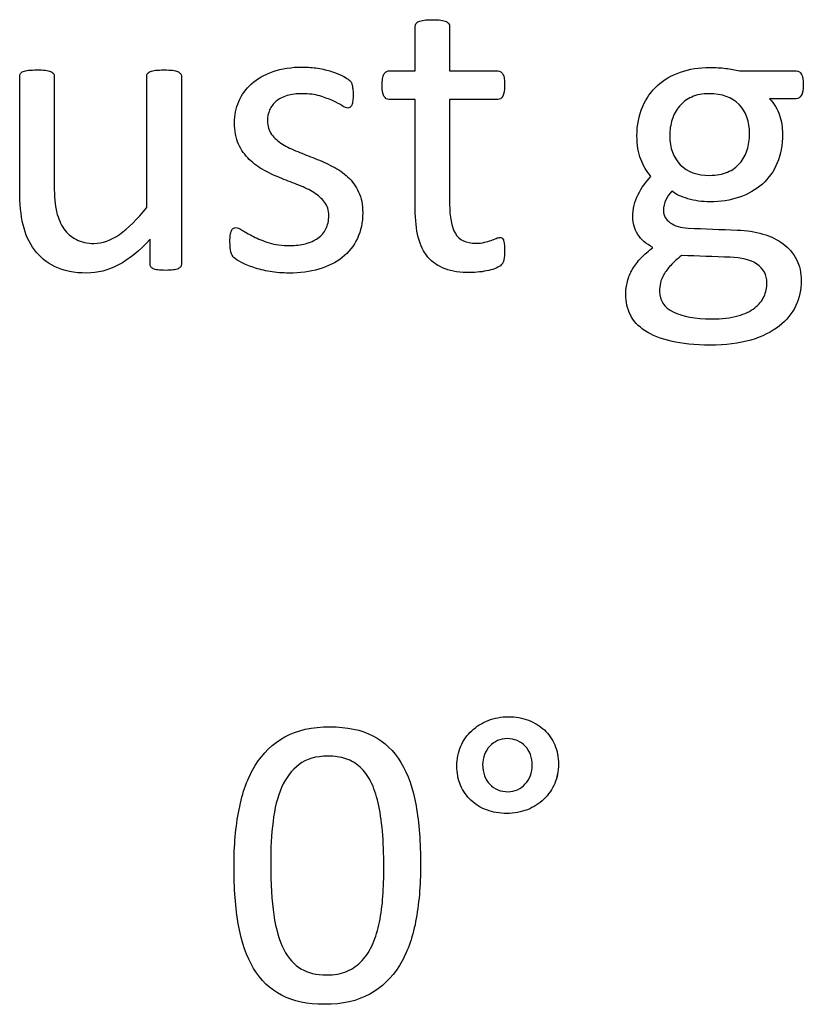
# Model space of a CAD drawing. Header units: inches. Extents: x 0 to 20790, y -12 to 14700.
# Tile 130 of 191: x 7203 to 7493, y 13050 to 13414. Entities that reach past the tile are written whole.
import ezdxf

# ---------------------------------------------------------------- set-up
doc = ezdxf.new("R2010")
doc.units = ezdxf.units.IN
doc.layers.add('254', color=7, linetype='Continuous', true_color=0xffffff)

msp = doc.modelspace()

# ---------------------------------------------------------------- linework, layer by layer
at = {"layer": '254', "linetype": 'Continuous', "lineweight": 25}
for points, knots in [([(7382.207, 13325.069), (7382.409, 13325.935), (7382.525, 13327.118), (7382.525, 13329.541), (7382.467, 13330.291), (7382.38, 13330.926), (7382.265, 13331.532), (7382.15, 13332.022), (7382.034, 13332.369), (7381.89, 13332.744), (7381.717, 13332.975), (7381.486, 13333.119), (7381.255, 13333.234), (7380.996, 13333.292), (7380.332, 13333.292), (7379.87, 13333.177), (7379.38, 13332.946), (7378.861, 13332.715), (7378.226, 13332.484), (7377.533, 13332.224), (7376.812, 13331.965), (7375.975, 13331.734), (7374.129, 13331.272), (7373.09, 13331.157), (7368.272, 13331.157), (7365.733, 13332.369), (7362.893, 13337.237), (7362.213, 13340.851), (7362.213, 13358.48), (7362.213, 13371.347), (7362.213, 13384.215), (7368.137, 13384.215), (7374.062, 13384.215), (7380.765, 13384.215), (7381.371, 13384.648), (7382.294, 13386.264), (7382.525, 13387.62), (7382.525, 13390.447), (7382.467, 13391.255), (7382.38, 13391.919), (7382.265, 13392.582), (7382.092, 13393.13), (7381.861, 13393.563), (7381.63, 13394.025), (7381.371, 13394.313), (7381.053, 13394.486), (7380.765, 13394.688), (7380.39, 13394.775), (7374.062, 13394.775), (7368.137, 13394.775), (7362.213, 13394.775), (7362.213, 13400.257), (7362.213, 13405.739), (7362.213, 13411.595), (7362.098, 13411.913), (7361.694, 13412.548), (7361.376, 13412.807), (7360.453, 13413.269), (7359.79, 13413.442), (7358.982, 13413.529), (7358.174, 13413.644), (7357.106, 13413.702), (7354.596, 13413.702), (7353.558, 13413.644), (7352.75, 13413.529), (7351.942, 13413.442), (7351.278, 13413.269), (7350.297, 13412.807), (7349.98, 13412.548), (7349.778, 13412.23), (7349.605, 13411.913), (7349.518, 13411.595), (7349.518, 13405.739), (7349.518, 13400.257), (7349.518, 13394.775), (7346.316, 13394.775), (7343.113, 13394.775), (7339.478, 13394.775), (7339.132, 13394.688), (7338.786, 13394.486), (7338.439, 13394.313), (7338.18, 13394.025), (7337.978, 13393.563), (7337.776, 13393.13), (7337.603, 13392.582), (7337.487, 13391.919), (7337.343, 13391.255), (7337.285, 13390.447), (7337.285, 13387.62), (7337.516, 13386.264), (7338.439, 13384.648), (7339.045, 13384.215), (7343.056, 13384.215), (7346.287, 13384.215), (7349.518, 13384.215), (7349.518, 13370.732), (7349.518, 13357.248), (7349.518, 13339.755), (7349.893, 13336.293), (7350.644, 13333.35), (7351.365, 13330.378), (7352.577, 13327.954), (7355.852, 13324.105), (7357.943, 13322.675), (7363.079, 13320.77), (7366.166, 13320.309), (7370.926, 13320.309), (7372.109, 13320.366), (7373.292, 13320.54), (7374.475, 13320.684), (7375.6, 13320.886), (7377.678, 13321.347), (7378.63, 13321.636), (7379.438, 13321.982), (7380.274, 13322.357), (7380.88, 13322.732), (7381.284, 13323.136), (7381.717, 13323.54), (7382.005, 13324.204), (7382.207, 13325.069)], [0, 0, 0, 0, 0.0169336, 0.0169336, 0.0273543, 0.0273543, 0.0273543, 0.0342551, 0.0342551, 0.0342551, 0.0386532, 0.0386532, 0.0386532, 0.0421312, 0.0421312, 0.0486524, 0.0486524, 0.0486524, 0.0578371, 0.0578371, 0.0578371, 0.0698121, 0.0698121, 0.0817871, 0.0817871, 0.1185882, 0.1185882, 0.1557168, 0.1557168, 0.2560764, 0.2560764, 0.2560764, 0.3153147, 0.3153147, 0.3231042, 0.3231042, 0.3308936, 0.3308936, 0.3350317, 0.3350317, 0.3350317, 0.3406368, 0.3406368, 0.3406368, 0.3446716, 0.3446716, 0.3446716, 0.3483066, 0.3483066, 0.4016209, 0.4016209, 0.4016209, 0.454298, 0.454298, 0.4579023, 0.4579023, 0.4615065, 0.4615065, 0.4651107, 0.4651107, 0.4651107, 0.4751388, 0.4751388, 0.484939, 0.484939, 0.484939, 0.4914006, 0.4914006, 0.4978622, 0.4978622, 0.4978622, 0.5012317, 0.5012317, 0.550479, 0.550479, 0.550479, 0.5810003, 0.5810003, 0.5851248, 0.5851248, 0.5851248, 0.5891096, 0.5891096, 0.5891096, 0.5945805, 0.5945805, 0.5945805, 0.6024171, 0.6024171, 0.6171684, 0.6171684, 0.6319196, 0.6319196, 0.69311, 0.69311, 0.69311, 0.82944, 0.82944, 0.8699889, 0.8699889, 0.8699889, 0.8978939, 0.8978939, 0.9255581, 0.9255581, 0.9532222, 0.9532222, 0.9623692, 0.9623692, 0.9623692, 0.9738223, 0.9738223, 0.9852753, 0.9852753, 0.9852753, 0.9926659, 0.9926659, 0.9926659, 1, 1, 1, 1]), ([(7349.518, 13394.775), (7349.518, 13400.257), (7349.518, 13405.739), (7349.518, 13411.595), (7349.605, 13411.913), (7349.778, 13412.23)], [0, 0, 0, 0, 0.9359606, 0.9359606, 1, 1, 1, 1]), ([(7349.778, 13412.23), (7349.98, 13412.548), (7350.297, 13412.807), (7351.278, 13413.269), (7351.942, 13413.442), (7352.75, 13413.529)], [0, 0, 0, 0, 0.5, 0.5, 1, 1, 1, 1]), ([(7352.75, 13413.529), (7353.558, 13413.644), (7354.596, 13413.702), (7357.106, 13413.702), (7358.174, 13413.644), (7358.982, 13413.529)], [0, 0, 0, 0, 0.4942529, 0.4942529, 1, 1, 1, 1]), ([(7358.982, 13413.529), (7359.79, 13413.442), (7360.453, 13413.269), (7361.376, 13412.807), (7361.694, 13412.548), (7362.098, 13411.913), (7362.213, 13411.595), (7362.213, 13405.739), (7362.213, 13400.257), (7362.213, 13394.775)], [0, 0, 0, 0, 0.0567686, 0.0567686, 0.1135371, 0.1135371, 0.1703057, 0.1703057, 1, 1, 1, 1]), ([(7262.931, 13322.504), (7263.108, 13322.761), (7263.194, 13323.107), (7263.194, 13346.612), (7263.194, 13369.684), (7263.194, 13393.188), (7263.079, 13393.534), (7262.848, 13393.794), (7262.617, 13394.083), (7262.271, 13394.342), (7261.348, 13394.804), (7260.713, 13394.948), (7259.068, 13395.118), (7258.03, 13395.15), (7255.52, 13395.15), (7254.481, 13395.121), (7252.894, 13394.945), (7252.23, 13394.804), (7251.74, 13394.573), (7251.221, 13394.342), (7250.874, 13394.083), (7250.701, 13393.794), (7250.499, 13393.534), (7250.413, 13393.188), (7250.413, 13376.627), (7250.413, 13360.499), (7250.413, 13344.371), (7246.893, 13340.014), (7243.546, 13336.696), (7237.218, 13332.209), (7234.054, 13331.07), (7228.428, 13331.07), (7226.264, 13331.532), (7222.571, 13333.436), (7221.042, 13334.763), (7218.641, 13338.193), (7217.724, 13340.274), (7216.576, 13345.152), (7216.252, 13348.41), (7216.252, 13365.885), (7216.252, 13379.32), (7216.252, 13393.188), (7216.166, 13393.534), (7215.964, 13393.794), (7215.762, 13394.083), (7215.416, 13394.342), (7214.435, 13394.804), (7213.771, 13394.948), (7212.127, 13395.124), (7211.117, 13395.15), (7208.636, 13395.15), (7207.626, 13395.121), (7205.981, 13394.951), (7205.318, 13394.804), (7204.279, 13394.342), (7203.933, 13394.083), (7203.76, 13393.794), (7203.586, 13393.534), (7203.5, 13393.188), (7203.5, 13378.762), (7203.5, 13364.769), (7203.5, 13345.727), (7203.904, 13341.457), (7204.769, 13337.966), (7205.606, 13334.446), (7206.991, 13331.359), (7210.929, 13326.089), (7213.454, 13324.002), (7216.599, 13322.444), (7219.772, 13320.915), (7223.638, 13320.136), (7232.207, 13320.136), (7236.102, 13321.145), (7239.968, 13323.136), (7243.806, 13325.156), (7247.701, 13328.329), (7251.653, 13332.686), (7251.653, 13329.637), (7251.653, 13326.589), (7251.653, 13323.107), (7251.74, 13322.761), (7251.884, 13322.501), (7252.029, 13322.213), (7252.317, 13321.953), (7252.779, 13321.751), (7253.211, 13321.549), (7253.788, 13321.405), (7254.539, 13321.29), (7255.289, 13321.203), (7256.241, 13321.145), (7258.491, 13321.145), (7259.415, 13321.203), (7260.165, 13321.29), (7260.886, 13321.405), (7261.492, 13321.549), (7262.415, 13321.953), (7262.732, 13322.213), (7262.931, 13322.504)], [0, 0, 0, 0, 0.0038138, 0.0038138, 0.2071299, 0.2071299, 0.2109436, 0.2109436, 0.2109436, 0.2148076, 0.2148076, 0.2186716, 0.2186716, 0.2224039, 0.2224039, 0.2264026, 0.2264026, 0.2305478, 0.2305478, 0.2305478, 0.2342105, 0.2342105, 0.2342105, 0.2372634, 0.2372634, 0.3510351, 0.3510351, 0.3510351, 0.3882049, 0.3882049, 0.4251502, 0.4251502, 0.4536988, 0.4536988, 0.4822474, 0.4822474, 0.5102533, 0.5102533, 0.5379471, 0.5379471, 0.6300619, 0.6300619, 0.6330291, 0.6330291, 0.6330291, 0.6366576, 0.6366576, 0.640286, 0.640286, 0.6440425, 0.6440425, 0.6477991, 0.6477991, 0.6514275, 0.6514275, 0.6550559, 0.6550559, 0.6550559, 0.6579975, 0.6579975, 0.7531086, 0.7531086, 0.787427, 0.787427, 0.787427, 0.8144143, 0.8144143, 0.8415922, 0.8415922, 0.8415922, 0.8733002, 0.8733002, 0.9004502, 0.9004502, 0.9004502, 0.940355, 0.940355, 0.940355, 0.9644189, 0.9644189, 0.9678349, 0.9678349, 0.9678349, 0.9709703, 0.9709703, 0.9709703, 0.9757756, 0.9757756, 0.9757756, 0.9833849, 0.9833849, 0.9902518, 0.9902518, 0.9902518, 0.9951259, 0.9951259, 1, 1, 1, 1]), ([(7204.769, 13337.966), (7203.904, 13341.457), (7203.5, 13345.727), (7203.5, 13364.769), (7203.5, 13378.762), (7203.5, 13393.188), (7203.586, 13393.534), (7203.76, 13393.794)], [0, 0, 0, 0, 0.2592593, 0.2592593, 0.9777778, 0.9777778, 1, 1, 1, 1]), ([(7203.76, 13393.794), (7203.933, 13394.083), (7204.279, 13394.342), (7205.318, 13394.804), (7205.981, 13394.951), (7207.626, 13395.121), (7208.636, 13395.15), (7211.117, 13395.15), (7212.127, 13395.124), (7213.771, 13394.948), (7214.435, 13394.804), (7215.416, 13394.342), (7215.762, 13394.083), (7215.964, 13393.794)], [0, 0, 0, 0, 0.1647275, 0.1647275, 0.329455, 0.329455, 0.5, 0.5, 0.670545, 0.670545, 0.8352725, 0.8352725, 1, 1, 1, 1]), ([(7215.964, 13393.794), (7216.166, 13393.534), (7216.252, 13393.188), (7216.252, 13379.32), (7216.252, 13365.885), (7216.252, 13348.41), (7216.576, 13345.152), (7217.724, 13340.274), (7218.641, 13338.193), (7221.042, 13334.763), (7222.571, 13333.436), (7226.264, 13331.532), (7228.428, 13331.07), (7234.054, 13331.07), (7237.218, 13332.209), (7243.546, 13336.696), (7246.893, 13340.014), (7250.413, 13344.371)], [0, 0, 0, 0, 0.0105222, 0.0105222, 0.3371776, 0.3371776, 0.4353846, 0.4353846, 0.5346985, 0.5346985, 0.6359368, 0.6359368, 0.7371752, 0.7371752, 0.8681895, 0.8681895, 1, 1, 1, 1]), ([(7250.413, 13344.371), (7250.413, 13360.499), (7250.413, 13376.627), (7250.413, 13393.188), (7250.499, 13393.534), (7250.701, 13393.794)], [0, 0, 0, 0, 0.9738676, 0.9738676, 1, 1, 1, 1]), ([(7251.74, 13394.573), (7252.23, 13394.804), (7252.894, 13394.945), (7254.481, 13395.121), (7255.52, 13395.15), (7258.03, 13395.15), (7259.068, 13395.118), (7260.713, 13394.948), (7261.348, 13394.804), (7262.271, 13394.342), (7262.617, 13394.083), (7262.848, 13393.794)], [0, 0, 0, 0, 0.2114411, 0.2114411, 0.415418, 0.415418, 0.6057964, 0.6057964, 0.8028982, 0.8028982, 1, 1, 1, 1]), ([(7262.848, 13393.794), (7263.079, 13393.534), (7263.194, 13393.188), (7263.194, 13369.684), (7263.194, 13346.612), (7263.194, 13323.107), (7263.108, 13322.761), (7262.934, 13322.501)], [0, 0, 0, 0, 0.0180796, 0.0180796, 0.9819204, 0.9819204, 1, 1, 1, 1]), ([(7328.156, 13332.922), (7329.466, 13335.687), (7330.13, 13338.831), (7330.13, 13345.352), (7329.611, 13347.92), (7327.633, 13352.225), (7326.293, 13354.065), (7324.648, 13355.594), (7323.004, 13357.152), (7321.128, 13358.451), (7318.993, 13359.518), (7316.887, 13360.615), (7314.723, 13361.595), (7310.363, 13363.317), (7308.203, 13364.163), (7306.125, 13365), (7304.019, 13365.808), (7302.144, 13366.731), (7300.499, 13367.77), (7298.855, 13368.78), (7297.528, 13369.991), (7296.489, 13371.347), (7295.479, 13372.703), (7294.96, 13374.377), (7294.96, 13377.81), (7295.22, 13379.137), (7296.316, 13381.619), (7297.095, 13382.686), (7298.162, 13383.58), (7299.201, 13384.475), (7300.557, 13385.167), (7303.846, 13386.148), (7305.722, 13386.379), (7310.309, 13386.379), (7312.444, 13386.091), (7314.319, 13385.542), (7316.166, 13384.965), (7317.81, 13384.359), (7320.58, 13383.09), (7321.705, 13382.484), (7322.571, 13381.907), (7323.465, 13381.359), (7324.129, 13381.07), (7324.879, 13381.07), (7325.168, 13381.157), (7325.427, 13381.33), (7325.687, 13381.532), (7325.889, 13381.821), (7326.091, 13382.224), (7326.264, 13382.628), (7326.379, 13383.177), (7326.552, 13384.446), (7326.581, 13385.196), (7326.581, 13386.898), (7326.552, 13387.591), (7326.375, 13388.715), (7326.322, 13389.178), (7326.235, 13389.582), (7326.149, 13389.957), (7326.033, 13390.303), (7325.86, 13390.62), (7325.658, 13390.909), (7325.312, 13391.284), (7324.764, 13391.688), (7324.244, 13392.092), (7323.436, 13392.582), (7322.398, 13393.102), (7321.33, 13393.65), (7320.061, 13394.14), (7317.092, 13395.072), (7315.416, 13395.467), (7313.569, 13395.756), (7311.723, 13396.073), (7309.876, 13396.218), (7303.846, 13396.218), (7300.153, 13395.669), (7293.838, 13393.41), (7291.209, 13391.919), (7286.997, 13388.168), (7285.439, 13385.975), (7284.371, 13383.494), (7283.333, 13381.013), (7282.813, 13378.416), (7282.813, 13372.617), (7283.304, 13369.962), (7284.314, 13367.77), (7285.295, 13365.548), (7286.622, 13363.673), (7288.266, 13362.057), (7289.911, 13360.47), (7291.757, 13359.143), (7293.835, 13358.018), (7295.912, 13356.922), (7298.047, 13355.941), (7302.407, 13354.219), (7304.539, 13353.373), (7306.587, 13352.565), (7308.636, 13351.786), (7310.482, 13350.863), (7312.127, 13349.853), (7313.742, 13348.814), (7315.069, 13347.631), (7317.089, 13344.977), (7317.58, 13343.332), (7317.58, 13339.466), (7317.233, 13337.851), (7315.848, 13335.081), (7314.868, 13333.927), (7313.569, 13333.032), (7312.3, 13332.138), (7310.771, 13331.445), (7307.308, 13330.522), (7305.346, 13330.291), (7300.326, 13330.291), (7297.787, 13330.638), (7293.37, 13332.014), (7291.469, 13332.773), (7289.853, 13333.609), (7288.237, 13334.417), (7286.881, 13335.196), (7285.756, 13335.889), (7284.66, 13336.581), (7283.823, 13336.927), (7282.9, 13336.927), (7282.582, 13336.812), (7282.294, 13336.639), (7282.034, 13336.466), (7281.803, 13336.177), (7281.659, 13335.773), (7281.486, 13335.34), (7281.371, 13334.821), (7281.255, 13334.158), (7281.169, 13333.465), (7281.111, 13332.657), (7281.111, 13330.089), (7281.226, 13328.849), (7281.746, 13327.002), (7282.15, 13326.281), (7283.304, 13325.242), (7284.198, 13324.665), (7285.41, 13324.031), (7286.651, 13323.396), (7288.151, 13322.761), (7289.911, 13322.184), (7291.7, 13321.578), (7293.69, 13321.117), (7295.912, 13320.713), (7298.162, 13320.338), (7300.499, 13320.136), (7306.962, 13320.136), (7310.626, 13320.626), (7317.293, 13322.58), (7320.176, 13324.002), (7324.983, 13327.824), (7326.841, 13330.147), (7328.156, 13332.922)], [0, 0, 0, 0, 0.0265971, 0.0265971, 0.0488695, 0.0488695, 0.071505, 0.071505, 0.071505, 0.0916763, 0.0916763, 0.0916763, 0.1124207, 0.1124207, 0.1329291, 0.1329291, 0.1329291, 0.1513232, 0.1513232, 0.1513232, 0.1671509, 0.1671509, 0.1671509, 0.1827935, 0.1827935, 0.1941287, 0.1941287, 0.2054639, 0.2054639, 0.2054639, 0.2187849, 0.2187849, 0.232106, 0.232106, 0.2470255, 0.2470255, 0.2470255, 0.2617411, 0.2617411, 0.2764567, 0.2764567, 0.2764567, 0.2827861, 0.2827861, 0.2867419, 0.2867419, 0.2867419, 0.2899769, 0.2899769, 0.2899769, 0.2946866, 0.2946866, 0.2993962, 0.2993962, 0.3039489, 0.3039489, 0.3087355, 0.3087355, 0.3087355, 0.3118991, 0.3118991, 0.3118991, 0.3162873, 0.3162873, 0.3162873, 0.3241694, 0.3241694, 0.3241694, 0.3358727, 0.3358727, 0.3477852, 0.3477852, 0.3477852, 0.3635516, 0.3635516, 0.3992722, 0.3992722, 0.4352836, 0.4352836, 0.4712949, 0.4712949, 0.4712949, 0.4954133, 0.4954133, 0.5223243, 0.5223243, 0.5223243, 0.5434303, 0.5434303, 0.5434303, 0.5642681, 0.5642681, 0.5642681, 0.5855645, 0.5855645, 0.6066186, 0.6066186, 0.6066186, 0.6252846, 0.6252846, 0.6252846, 0.6414191, 0.6414191, 0.6575536, 0.6575536, 0.6732136, 0.6732136, 0.6888736, 0.6888736, 0.6888736, 0.7040281, 0.7040281, 0.7191826, 0.7191826, 0.7391866, 0.7391866, 0.7589539, 0.7589539, 0.7589539, 0.7730817, 0.7730817, 0.7730817, 0.7812698, 0.7812698, 0.7868722, 0.7868722, 0.7868722, 0.7901715, 0.7901715, 0.7901715, 0.7952132, 0.7952132, 0.7952132, 0.802729, 0.802729, 0.8148868, 0.8148868, 0.8270447, 0.8270447, 0.8392026, 0.8392026, 0.8392026, 0.8540559, 0.8540559, 0.8540559, 0.8729189, 0.8729189, 0.8729189, 0.8944875, 0.8944875, 0.9297587, 0.9297587, 0.9647499, 0.9647499, 1, 1, 1, 1]), ([(7284.371, 13383.494), (7285.439, 13385.975), (7286.997, 13388.168), (7291.209, 13391.919), (7293.838, 13393.41), (7300.153, 13395.669), (7303.846, 13396.218), (7309.876, 13396.218), (7311.723, 13396.073), (7313.569, 13395.756)], [0, 0, 0, 0, 0.2915669, 0.2915669, 0.5831337, 0.5831337, 0.8723472, 0.8723472, 1, 1, 1, 1]), ([(7313.569, 13395.756), (7315.416, 13395.467), (7317.092, 13395.072), (7320.061, 13394.14), (7321.33, 13393.65), (7322.398, 13393.102)], [0, 0, 0, 0, 0.504427, 0.504427, 1, 1, 1, 1]), ([(7338.786, 13394.486), (7339.132, 13394.688), (7339.478, 13394.775), (7343.113, 13394.775), (7346.316, 13394.775), (7349.518, 13394.775)], [0, 0, 0, 0, 0.1190476, 0.1190476, 1, 1, 1, 1]), ([(7362.213, 13394.775), (7368.137, 13394.775), (7374.062, 13394.775), (7380.39, 13394.775), (7380.765, 13394.688), (7381.053, 13394.486)], [0, 0, 0, 0, 0.9361702, 0.9361702, 1, 1, 1, 1]), ([(7492.039, 13385.719), (7492.536, 13386.523), (7492.767, 13387.822), (7492.767, 13391.37), (7492.565, 13392.64), (7492.132, 13393.505), (7491.671, 13394.342), (7491.036, 13394.775), (7483.188, 13394.775), (7476.206, 13394.775), (7469.224, 13394.775), (7467.637, 13395.179), (7465.935, 13395.496), (7462.3, 13395.958), (7460.338, 13396.073), (7454.337, 13396.073), (7450.73, 13395.496), (7444.12, 13393.197), (7441.267, 13391.544), (7436.577, 13387.201), (7434.717, 13384.59), (7433.39, 13381.445), (7432.034, 13378.329), (7431.371, 13374.781), (7431.371, 13367.452), (7431.832, 13364.567), (7433.669, 13359.803), (7434.948, 13357.672), (7436.535, 13355.767), (7434.631, 13353.806), (7433.044, 13351.613), (7431.775, 13349.132), (7430.476, 13346.679), (7429.842, 13343.881), (7429.842, 13338.514), (7430.447, 13336.408), (7432.85, 13332.518), (7434.717, 13330.897), (7437.228, 13329.599), (7435.583, 13328.329), (7434.14, 13327.031), (7432.871, 13325.733), (7431.63, 13324.406), (7430.563, 13323.05), (7428.889, 13320.164), (7428.255, 13318.664), (7427.851, 13317.077), (7427.418, 13315.462), (7427.216, 13313.846), (7427.216, 13309.46), (7427.793, 13307.008), (7430.055, 13302.426), (7431.861, 13300.488), (7436.881, 13297.198), (7440.113, 13295.9), (7447.96, 13293.996), (7452.721, 13293.534), (7464.089, 13293.534), (7469.138, 13294.14), (7477.646, 13296.687), (7481.14, 13298.381), (7486.608, 13302.756), (7488.67, 13305.277), (7491.336, 13311.013), (7492.017, 13314.048), (7492.017, 13320.251), (7491.411, 13322.905), (7489.045, 13327.464), (7487.401, 13329.397), (7483.228, 13332.527), (7480.707, 13333.725), (7474.968, 13335.406), (7471.821, 13335.889), (7462.356, 13336.207), (7456.327, 13336.504), (7447.528, 13336.869), (7445.306, 13337.504), (7441.998, 13339.884), (7441.151, 13341.342), (7441.151, 13344.688), (7441.44, 13346.044), (7442.046, 13347.227), (7442.623, 13348.41), (7443.373, 13349.449), (7444.296, 13350.372), (7445.681, 13349.247), (7447.643, 13348.324), (7452.721, 13346.823), (7455.404, 13346.448), (7462.242, 13346.448), (7465.877, 13347.025), (7472.43, 13349.267), (7475.283, 13350.892), (7480.031, 13355.176), (7481.861, 13357.758), (7484.443, 13363.898), (7485.093, 13367.452), (7485.093, 13373.857), (7484.717, 13376.194), (7483.275, 13380.638), (7482.034, 13382.686), (7480.245, 13384.533), (7483.554, 13384.533), (7486.862, 13384.533), (7490.921, 13384.533), (7491.555, 13384.937), (7492.039, 13385.719)], [0, 0, 0, 0, 0.0121239, 0.0121239, 0.0240522, 0.0240522, 0.0240522, 0.0314841, 0.0314841, 0.0914348, 0.0914348, 0.0914348, 0.1065725, 0.1065725, 0.1217101, 0.1217101, 0.1497044, 0.1497044, 0.1774817, 0.1774817, 0.205444, 0.205444, 0.205444, 0.2359314, 0.2359314, 0.2623837, 0.2623837, 0.2885587, 0.2885587, 0.2885587, 0.3121371, 0.3121371, 0.3121371, 0.3370868, 0.3370868, 0.355106, 0.355106, 0.372815, 0.372815, 0.372815, 0.3893631, 0.3893631, 0.3893631, 0.404121, 0.404121, 0.418879, 0.418879, 0.418879, 0.4330679, 0.4330679, 0.4554334, 0.4554334, 0.4780269, 0.4780269, 0.5006203, 0.5006203, 0.5232138, 0.5232138, 0.546506, 0.546506, 0.5699436, 0.5699436, 0.5932615, 0.5932615, 0.6167731, 0.6167731, 0.6392161, 0.6392161, 0.6616591, 0.6616591, 0.6843021, 0.6843021, 0.7071558, 0.7071558, 0.7473056, 0.7473056, 0.7657478, 0.7657478, 0.7844038, 0.7844038, 0.8000986, 0.8000986, 0.8000986, 0.8102039, 0.8102039, 0.8102039, 0.8272615, 0.8272615, 0.8443191, 0.8443191, 0.8685131, 0.8685131, 0.8925172, 0.8925172, 0.916683, 0.916683, 0.9405765, 0.9405765, 0.9548439, 0.9548439, 0.9691112, 0.9691112, 0.9691112, 0.9942907, 0.9942907, 1, 1, 1, 1]), ([(7433.39, 13381.445), (7434.717, 13384.59), (7436.577, 13387.201), (7441.267, 13391.544), (7444.12, 13393.197), (7450.73, 13395.496), (7454.337, 13396.073), (7460.338, 13396.073), (7462.3, 13395.958), (7465.935, 13395.496), (7467.637, 13395.179), (7469.224, 13394.775)], [0, 0, 0, 0, 0.2452643, 0.2452643, 0.4889046, 0.4889046, 0.7344486, 0.7344486, 0.8672243, 0.8672243, 1, 1, 1, 1]), ([(7469.224, 13394.775), (7476.206, 13394.775), (7483.188, 13394.775), (7491.036, 13394.775), (7491.671, 13394.342), (7492.132, 13393.505)], [0, 0, 0, 0, 0.8897059, 0.8897059, 1, 1, 1, 1]), ([(7349.518, 13384.215), (7346.287, 13384.215), (7343.056, 13384.215), (7339.045, 13384.215), (7338.439, 13384.648), (7337.516, 13386.264), (7337.285, 13387.62), (7337.285, 13390.447), (7337.343, 13391.255), (7337.487, 13391.919)], [0, 0, 0, 0, 0.6210362, 0.6210362, 0.7707503, 0.7707503, 0.9204644, 0.9204644, 1, 1, 1, 1]), ([(7382.38, 13391.919), (7382.467, 13391.255), (7382.525, 13390.447), (7382.525, 13387.62), (7382.294, 13386.264), (7381.371, 13384.648), (7380.765, 13384.215), (7374.062, 13384.215), (7368.137, 13384.215), (7362.213, 13384.215)], [0, 0, 0, 0, 0.0524112, 0.0524112, 0.1510676, 0.1510676, 0.2497241, 0.2497241, 1, 1, 1, 1]), ([(7492.132, 13393.505), (7492.565, 13392.64), (7492.767, 13391.37), (7492.767, 13387.822), (7492.536, 13386.523), (7492.046, 13385.716)], [0, 0, 0, 0, 0.495935, 0.495935, 1, 1, 1, 1]), ([(7326.235, 13389.582), (7326.322, 13389.178), (7326.375, 13388.715), (7326.552, 13387.591), (7326.581, 13386.898), (7326.581, 13385.196), (7326.552, 13384.446), (7326.379, 13383.177), (7326.264, 13382.628), (7326.091, 13382.224)], [0, 0, 0, 0, 0.2551684, 0.2551684, 0.4978663, 0.4978663, 0.7489332, 0.7489332, 1, 1, 1, 1]), ([(7284.314, 13367.77), (7283.304, 13369.962), (7282.813, 13372.617), (7282.813, 13378.416), (7283.333, 13381.013), (7284.371, 13383.494)], [0, 0, 0, 0, 0.5273632, 0.5273632, 1, 1, 1, 1]), ([(7298.162, 13383.58), (7297.095, 13382.686), (7296.316, 13381.619), (7295.22, 13379.137), (7294.96, 13377.81), (7294.96, 13374.377), (7295.479, 13372.703), (7296.489, 13371.347)], [0, 0, 0, 0, 0.295858, 0.295858, 0.591716, 0.591716, 1, 1, 1, 1]), ([(7314.319, 13385.542), (7312.444, 13386.091), (7310.309, 13386.379), (7305.722, 13386.379), (7303.846, 13386.148), (7300.557, 13385.167), (7299.201, 13384.475), (7298.162, 13383.58)], [0, 0, 0, 0, 0.3589744, 0.3589744, 0.6794872, 0.6794872, 1, 1, 1, 1]), ([(7322.571, 13381.907), (7321.705, 13382.484), (7320.58, 13383.09), (7317.81, 13384.359), (7316.166, 13384.965), (7314.319, 13385.542)], [0, 0, 0, 0, 0.5, 0.5, 1, 1, 1, 1]), ([(7350.644, 13333.35), (7349.893, 13336.293), (7349.518, 13339.755), (7349.518, 13357.248), (7349.518, 13370.732), (7349.518, 13384.215)], [0, 0, 0, 0, 0.2292468, 0.2292468, 1, 1, 1, 1]), ([(7362.213, 13384.215), (7362.213, 13371.347), (7362.213, 13358.48), (7362.213, 13340.851), (7362.893, 13337.237), (7365.733, 13332.369), (7368.272, 13331.157), (7373.09, 13331.157), (7374.129, 13331.272), (7375.975, 13331.734), (7376.812, 13331.965), (7377.533, 13332.224)], [0, 0, 0, 0, 0.5062548, 0.5062548, 0.6935464, 0.6935464, 0.8791865, 0.8791865, 0.9395933, 0.9395933, 1, 1, 1, 1]), ([(7469.036, 13382.412), (7471.619, 13379.772), (7472.917, 13376.108), (7472.917, 13369.385), (7472.629, 13367.452), (7472.052, 13365.606), (7471.446, 13363.759), (7470.551, 13362.144), (7469.34, 13360.73), (7468.157, 13359.316), (7466.627, 13358.22), (7464.781, 13357.412), (7462.934, 13356.633), (7460.742, 13356.229), (7453.558, 13356.229), (7449.922, 13357.527), (7447.355, 13360.153), (7444.758, 13362.75), (7443.46, 13366.356), (7443.46, 13372.963), (7443.748, 13374.925), (7444.354, 13376.8), (7444.931, 13378.676), (7445.825, 13380.32), (7448.249, 13383.205), (7449.749, 13384.331), (7451.567, 13385.138), (7453.385, 13385.975), (7455.548, 13386.379), (7462.761, 13386.379), (7466.454, 13385.052), (7469.036, 13382.412)], [0, 0, 0, 0, 0.1304447, 0.1304447, 0.1853269, 0.1853269, 0.1853269, 0.2435691, 0.2435691, 0.2435691, 0.3025733, 0.3025733, 0.3025733, 0.3720525, 0.3720525, 0.5014275, 0.5014275, 0.5014275, 0.6248572, 0.6248572, 0.6803225, 0.6803225, 0.6803225, 0.7393206, 0.7393206, 0.7983187, 0.7983187, 0.7983187, 0.8668903, 0.8668903, 1, 1, 1, 1]), ([(7480.245, 13384.533), (7482.034, 13382.686), (7483.275, 13380.638), (7484.717, 13376.194), (7485.093, 13373.857), (7485.093, 13367.452), (7484.443, 13363.898), (7481.861, 13357.758), (7480.031, 13355.176), (7475.283, 13350.892), (7472.43, 13349.267), (7465.877, 13347.025), (7462.242, 13346.448), (7455.404, 13346.448), (7452.721, 13346.823), (7447.643, 13348.324), (7445.681, 13349.247), (7444.296, 13350.372)], [0, 0, 0, 0, 0.089784, 0.089784, 0.179568, 0.179568, 0.3299292, 0.3299292, 0.4820044, 0.4820044, 0.6330614, 0.6330614, 0.7853136, 0.7853136, 0.8926568, 0.8926568, 1, 1, 1, 1]), ([(7451.567, 13385.138), (7449.749, 13384.331), (7448.249, 13383.205), (7445.825, 13380.32), (7444.931, 13378.676), (7444.354, 13376.8)], [0, 0, 0, 0, 0.5, 0.5, 1, 1, 1, 1]), ([(7469.051, 13382.426), (7466.454, 13385.052), (7462.761, 13386.379), (7455.548, 13386.379), (7453.385, 13385.975), (7451.567, 13385.138)], [0, 0, 0, 0, 0.66, 0.66, 1, 1, 1, 1]), ([(7492.046, 13385.716), (7491.555, 13384.937), (7490.921, 13384.533), (7486.862, 13384.533), (7483.554, 13384.533), (7480.245, 13384.533)], [0, 0, 0, 0, 0.1848341, 0.1848341, 1, 1, 1, 1]), ([(7325.427, 13381.33), (7325.168, 13381.157), (7324.879, 13381.07), (7324.129, 13381.07), (7323.465, 13381.359), (7322.571, 13381.907)], [0, 0, 0, 0, 0.3846154, 0.3846154, 1, 1, 1, 1]), ([(7436.535, 13355.767), (7434.948, 13357.672), (7433.669, 13359.803), (7431.832, 13364.567), (7431.371, 13367.452), (7431.371, 13374.781), (7432.034, 13378.329), (7433.39, 13381.445)], [0, 0, 0, 0, 0.3149267, 0.3149267, 0.6331891, 0.6331891, 1, 1, 1, 1]), ([(7472.052, 13365.606), (7472.629, 13367.452), (7472.917, 13369.385), (7472.917, 13376.108), (7471.619, 13379.772), (7469.051, 13382.426)], [0, 0, 0, 0, 0.2961373, 0.2961373, 1, 1, 1, 1]), ([(7444.354, 13376.8), (7443.748, 13374.925), (7443.46, 13372.963), (7443.46, 13366.356), (7444.758, 13362.75), (7447.355, 13360.153)], [0, 0, 0, 0, 0.3100437, 0.3100437, 1, 1, 1, 1]), ([(7306.125, 13365), (7308.203, 13364.163), (7310.363, 13363.317), (7314.723, 13361.595), (7316.887, 13360.615), (7318.993, 13359.518)], [0, 0, 0, 0, 0.4971403, 0.4971403, 1, 1, 1, 1]), ([(7306.587, 13352.565), (7304.539, 13353.373), (7302.407, 13354.219), (7298.047, 13355.941), (7295.912, 13356.922), (7293.835, 13358.018)], [0, 0, 0, 0, 0.4971403, 0.4971403, 1, 1, 1, 1]), ([(7447.355, 13360.153), (7449.922, 13357.527), (7453.558, 13356.229), (7460.742, 13356.229), (7462.934, 13356.633), (7464.781, 13357.412)], [0, 0, 0, 0, 0.6506024, 0.6506024, 1, 1, 1, 1]), ([(7324.648, 13355.594), (7326.293, 13354.065), (7327.633, 13352.225), (7329.611, 13347.92), (7330.13, 13345.352), (7330.13, 13338.831), (7329.466, 13335.687), (7328.168, 13332.917)], [0, 0, 0, 0, 0.3165581, 0.3165581, 0.6280383, 0.6280383, 1, 1, 1, 1]), ([(7313.569, 13333.032), (7314.868, 13333.927), (7315.848, 13335.081), (7317.233, 13337.851), (7317.58, 13339.466), (7317.58, 13343.332), (7317.089, 13344.977), (7315.069, 13347.631), (7313.742, 13348.814), (7312.127, 13349.853)], [0, 0, 0, 0, 0.2462687, 0.2462687, 0.4925373, 0.4925373, 0.7462687, 0.7462687, 1, 1, 1, 1]), ([(7442.046, 13347.227), (7441.44, 13346.044), (7441.151, 13344.688), (7441.151, 13341.342), (7441.998, 13339.884), (7445.306, 13337.504), (7447.528, 13336.869), (7456.327, 13336.504), (7462.356, 13336.207), (7471.821, 13335.889), (7474.968, 13335.406), (7480.707, 13333.725), (7483.228, 13332.527), (7487.401, 13329.397), (7489.045, 13327.464), (7491.411, 13322.905), (7492.017, 13320.251), (7492.017, 13314.048), (7491.336, 13311.013), (7488.67, 13305.277), (7486.608, 13302.756), (7481.14, 13298.381), (7477.646, 13296.687), (7469.138, 13294.14), (7464.089, 13293.534), (7452.721, 13293.534), (7447.96, 13293.996), (7440.113, 13295.9), (7436.881, 13297.198), (7431.861, 13300.488), (7430.055, 13302.426), (7427.793, 13307.008), (7427.216, 13309.46), (7427.216, 13313.846), (7427.418, 13315.462), (7427.851, 13317.077)], [0, 0, 0, 0, 0.0411699, 0.0411699, 0.0901076, 0.0901076, 0.1384844, 0.1384844, 0.2438038, 0.2438038, 0.3037527, 0.3037527, 0.3631489, 0.3631489, 0.4220204, 0.4220204, 0.4808919, 0.4808919, 0.5425669, 0.5425669, 0.6037332, 0.6037332, 0.665214, 0.665214, 0.7263132, 0.7263132, 0.7855794, 0.7855794, 0.8448457, 0.8448457, 0.9041119, 0.9041119, 0.9627803, 0.9627803, 1, 1, 1, 1]), ([(7437.228, 13329.599), (7434.717, 13330.897), (7432.85, 13332.518), (7430.447, 13336.408), (7429.842, 13338.514), (7429.842, 13343.881), (7430.476, 13346.679), (7431.775, 13349.132)], [0, 0, 0, 0, 0.2918535, 0.2918535, 0.5888182, 0.5888182, 1, 1, 1, 1]), ([(7216.599, 13322.444), (7213.454, 13324.002), (7210.929, 13326.089), (7206.991, 13331.359), (7205.606, 13334.446), (7204.769, 13337.966)], [0, 0, 0, 0, 0.5017601, 0.5017601, 1, 1, 1, 1]), ([(7282.294, 13336.639), (7282.582, 13336.812), (7282.9, 13336.927), (7283.823, 13336.927), (7284.66, 13336.581), (7285.756, 13335.889)], [0, 0, 0, 0, 0.40625, 0.40625, 1, 1, 1, 1]), ([(7251.884, 13322.501), (7251.74, 13322.761), (7251.653, 13323.107), (7251.653, 13326.589), (7251.653, 13329.637), (7251.653, 13332.686)], [0, 0, 0, 0, 0.1243094, 0.1243094, 1, 1, 1, 1]), ([(7285.41, 13324.031), (7284.198, 13324.665), (7283.304, 13325.242), (7282.15, 13326.281), (7281.746, 13327.002), (7281.226, 13328.849), (7281.111, 13330.089), (7281.111, 13332.657), (7281.169, 13333.465), (7281.255, 13334.158)], [0, 0, 0, 0, 0.2763819, 0.2763819, 0.5527638, 0.5527638, 0.8291457, 0.8291457, 1, 1, 1, 1]), ([(7289.853, 13333.609), (7291.469, 13332.773), (7293.37, 13332.014), (7297.787, 13330.638), (7300.326, 13330.291), (7305.346, 13330.291), (7307.308, 13330.522), (7310.771, 13331.445), (7312.3, 13332.138), (7313.569, 13333.032)], [0, 0, 0, 0, 0.2820666, 0.2820666, 0.56751, 0.56751, 0.783755, 0.783755, 1, 1, 1, 1]), ([(7328.168, 13332.917), (7326.841, 13330.147), (7324.983, 13327.824), (7320.176, 13324.002), (7317.293, 13322.58), (7310.626, 13320.626), (7306.962, 13320.136), (7300.499, 13320.136), (7298.162, 13320.338), (7295.912, 13320.713)], [0, 0, 0, 0, 0.2773826, 0.2773826, 0.5527281, 0.5527281, 0.8302763, 0.8302763, 1, 1, 1, 1]), ([(7373.292, 13320.54), (7372.109, 13320.366), (7370.926, 13320.309), (7366.166, 13320.309), (7363.079, 13320.77), (7357.943, 13322.675), (7355.852, 13324.105), (7352.577, 13327.954), (7351.365, 13330.378), (7350.644, 13333.35)], [0, 0, 0, 0, 0.0990148, 0.0990148, 0.3984741, 0.3984741, 0.6979335, 0.6979335, 1, 1, 1, 1]), ([(7379.38, 13332.946), (7379.87, 13333.177), (7380.332, 13333.292), (7380.996, 13333.292), (7381.255, 13333.234), (7381.486, 13333.119)], [0, 0, 0, 0, 0.6521739, 0.6521739, 1, 1, 1, 1]), ([(7382.38, 13330.926), (7382.467, 13330.291), (7382.525, 13329.541), (7382.525, 13327.118), (7382.409, 13325.935), (7382.207, 13325.069)], [0, 0, 0, 0, 0.3809524, 0.3809524, 1, 1, 1, 1]), ([(7427.851, 13317.077), (7428.255, 13318.664), (7428.889, 13320.164), (7430.563, 13323.05), (7431.63, 13324.406), (7432.871, 13325.733)], [0, 0, 0, 0, 0.5, 0.5, 1, 1, 1, 1]), ([(7475.654, 13323.418), (7478.082, 13321.809), (7479.322, 13319.501), (7479.322, 13314.769), (7478.976, 13313.125), (7477.581, 13309.927), (7476.437, 13308.537), (7473.263, 13306.056), (7471.157, 13305.075), (7468.589, 13304.325), (7465.993, 13303.604), (7462.761, 13303.228), (7452.865, 13303.228), (7448.162, 13304.065), (7441.388, 13307.51), (7439.68, 13310.037), (7439.68, 13314.452), (7439.795, 13315.49), (7440.251, 13317.54), (7440.69, 13318.578), (7441.296, 13319.645), (7441.93, 13320.684), (7442.767, 13321.809), (7444.844, 13324.117), (7446.2, 13325.329), (7447.845, 13326.598), (7453.817, 13326.396), (7459.79, 13326.194), (7469.916, 13325.852), (7473.206, 13325.04), (7475.654, 13323.418)], [0, 0, 0, 0, 0.0772164, 0.0772164, 0.1229465, 0.1229465, 0.1693761, 0.1693761, 0.2158056, 0.2158056, 0.2158056, 0.2974508, 0.2974508, 0.4263641, 0.4263641, 0.5539687, 0.5539687, 0.5946702, 0.5946702, 0.634295, 0.634295, 0.634295, 0.6741618, 0.6741618, 0.7140285, 0.7140285, 0.7140285, 0.8826912, 0.8826912, 1, 1, 1, 1]), ([(7447.845, 13326.598), (7446.2, 13325.329), (7444.844, 13324.117), (7442.767, 13321.809), (7441.93, 13320.684), (7441.296, 13319.645)], [0, 0, 0, 0, 0.5, 0.5, 1, 1, 1, 1]), ([(7475.658, 13323.425), (7473.206, 13325.04), (7469.916, 13325.852), (7459.79, 13326.194), (7453.817, 13326.396), (7447.845, 13326.598)], [0, 0, 0, 0, 0.4102115, 0.4102115, 1, 1, 1, 1]), ([(7239.968, 13323.136), (7236.102, 13321.145), (7232.207, 13320.136), (7223.638, 13320.136), (7219.772, 13320.915), (7216.599, 13322.444)], [0, 0, 0, 0, 0.4612795, 0.4612795, 1, 1, 1, 1]), ([(7260.165, 13321.29), (7259.415, 13321.203), (7258.491, 13321.145), (7256.241, 13321.145), (7255.289, 13321.203), (7254.539, 13321.29)], [0, 0, 0, 0, 0.474359, 0.474359, 1, 1, 1, 1]), ([(7262.934, 13322.501), (7262.732, 13322.213), (7262.415, 13321.953), (7261.492, 13321.549), (7260.886, 13321.405), (7260.165, 13321.29)], [0, 0, 0, 0, 0.5, 0.5, 1, 1, 1, 1]), ([(7379.438, 13321.982), (7378.63, 13321.636), (7377.678, 13321.347), (7375.6, 13320.886), (7374.475, 13320.684), (7373.292, 13320.54)], [0, 0, 0, 0, 0.5, 0.5, 1, 1, 1, 1]), ([(7468.589, 13304.325), (7471.157, 13305.075), (7473.263, 13306.056), (7476.437, 13308.537), (7477.581, 13309.927), (7478.976, 13313.125), (7479.322, 13314.769), (7479.322, 13319.501), (7478.082, 13321.809), (7475.658, 13323.425)], [0, 0, 0, 0, 0.2151453, 0.2151453, 0.4302906, 0.4302906, 0.6421947, 0.6421947, 1, 1, 1, 1]), ([(7441.296, 13319.645), (7440.69, 13318.578), (7440.251, 13317.54), (7439.795, 13315.49), (7439.68, 13314.452), (7439.68, 13310.037), (7441.388, 13307.51), (7448.162, 13304.065), (7452.865, 13303.228), (7462.761, 13303.228), (7465.993, 13303.604), (7468.589, 13304.325)], [0, 0, 0, 0, 0.0946853, 0.0946853, 0.1919434, 0.1919434, 0.4968607, 0.4968607, 0.8049052, 0.8049052, 1, 1, 1, 1]), ([(7400.986, 13131.702), (7401.916, 13133.892), (7402.406, 13136.258), (7402.406, 13141.394), (7401.945, 13143.759), (7400.098, 13148.087), (7398.8, 13149.905), (7397.184, 13151.434), (7395.54, 13152.934), (7393.578, 13154.117), (7391.327, 13155.012), (7389.077, 13155.877), (7386.596, 13156.31), (7381.229, 13156.31), (7378.719, 13155.848), (7374.103, 13154.002), (7372.083, 13152.732), (7368.637, 13149.573), (7367.294, 13147.654), (7366.313, 13145.433), (7365.361, 13143.182), (7364.87, 13140.759), (7364.87, 13135.537), (7365.332, 13133.142), (7367.189, 13128.848), (7368.448, 13126.997), (7370.093, 13125.467), (7371.737, 13123.909), (7373.67, 13122.726), (7378.148, 13121.04), (7380.595, 13120.62), (7386.048, 13120.62), (7388.558, 13121.082), (7393.232, 13122.928), (7395.251, 13124.227), (7398.728, 13127.53), (7400.041, 13129.478), (7400.986, 13131.702)], [0, 0, 0, 0, 0.0587249, 0.0587249, 0.1201497, 0.1201497, 0.1815745, 0.1815745, 0.1815745, 0.2402403, 0.2402403, 0.2402403, 0.3043537, 0.3043537, 0.3698608, 0.3698608, 0.435368, 0.435368, 0.5002841, 0.5002841, 0.5002841, 0.5649556, 0.5649556, 0.6303456, 0.6303456, 0.6964808, 0.6964808, 0.6964808, 0.7567141, 0.7567141, 0.8178921, 0.8178921, 0.878426, 0.878426, 0.93896, 0.93896, 1, 1, 1, 1]), ([(7366.313, 13145.433), (7367.294, 13147.654), (7368.637, 13149.573), (7372.083, 13152.732), (7374.103, 13154.002), (7378.719, 13155.848), (7381.229, 13156.31), (7386.596, 13156.31), (7389.077, 13155.877), (7391.327, 13155.012)], [0, 0, 0, 0, 0.2496354, 0.2496354, 0.5015435, 0.5015435, 0.7534516, 0.7534516, 1, 1, 1, 1]), ([(7349.668, 13080.689), (7350.877, 13086.979), (7351.483, 13093.961), (7351.483, 13109.83), (7350.906, 13117.1), (7348.709, 13129.765), (7346.867, 13135.075), (7341.629, 13143.767), (7338.183, 13147.048), (7329.608, 13151.48), (7324.305, 13152.617), (7311.437, 13152.617), (7305.898, 13151.376), (7296.861, 13146.395), (7293.232, 13142.894), (7287.705, 13133.798), (7285.701, 13128.381), (7283.226, 13115.714), (7282.614, 13108.733), (7282.614, 13092.952), (7283.162, 13085.681), (7285.351, 13073.009), (7287.23, 13067.677), (7292.487, 13059.013), (7295.915, 13055.733), (7304.466, 13051.226), (7309.735, 13050.136), (7322.632, 13050.136), (7328.171, 13051.376), (7337.196, 13056.377), (7340.866, 13059.859), (7346.45, 13068.955), (7348.454, 13074.371), (7349.668, 13080.689)], [0, 0, 0, 0, 0.0543047, 0.0543047, 0.1127078, 0.1127078, 0.1713698, 0.1713698, 0.2297471, 0.2297471, 0.2878154, 0.2878154, 0.3485474, 0.3485474, 0.4097427, 0.4097427, 0.4706554, 0.4706554, 0.5313014, 0.5313014, 0.5967898, 0.5967898, 0.66204, 0.66204, 0.7274173, 0.7274173, 0.7929602, 0.7929602, 0.8624297, 0.8624297, 0.9313731, 0.9313731, 1, 1, 1, 1]), ([(7284.461, 13122.034), (7285.701, 13128.381), (7287.705, 13133.798), (7293.232, 13142.894), (7296.861, 13146.395), (7305.898, 13151.376), (7311.437, 13152.617), (7324.305, 13152.617), (7329.608, 13151.48), (7338.183, 13147.048), (7341.629, 13143.767), (7346.867, 13135.075), (7348.709, 13129.765), (7350.906, 13117.1), (7351.483, 13109.83), (7351.483, 13093.961), (7350.877, 13086.979), (7349.666, 13080.69)], [0, 0, 0, 0, 0.1294209, 0.1294209, 0.2594424, 0.2594424, 0.3884795, 0.3884795, 0.511857, 0.511857, 0.6358911, 0.6358911, 0.7605301, 0.7605301, 0.8846191, 0.8846191, 1, 1, 1, 1]), ([(7397.184, 13151.434), (7398.8, 13149.905), (7400.098, 13148.087), (7401.945, 13143.759), (7402.406, 13141.394), (7402.406, 13136.258), (7401.916, 13133.892), (7400.993, 13131.699)], [0, 0, 0, 0, 0.33829, 0.33829, 0.6765799, 0.6765799, 1, 1, 1, 1]), ([(7390.087, 13145.462), (7389.279, 13146.327), (7388.298, 13147.02), (7386.048, 13148.001), (7384.807, 13148.231), (7382.21, 13148.231), (7380.998, 13148.001), (7378.806, 13147.02), (7377.825, 13146.327), (7376.209, 13144.596), (7375.546, 13143.557), (7374.622, 13141.192), (7374.391, 13139.951), (7374.391, 13137.123), (7374.613, 13135.764), (7375.546, 13133.315), (7376.209, 13132.248), (7377.046, 13131.382)], [0, 0, 0, 0, 0.125524, 0.125524, 0.2510481, 0.2510481, 0.3711145, 0.3711145, 0.491181, 0.491181, 0.6112475, 0.6112475, 0.7313139, 0.7313139, 0.8670413, 0.8670413, 1, 1, 1, 1]), ([(7392.02, 13142.346), (7392.481, 13141.134), (7392.712, 13139.836), (7392.712, 13137.066), (7392.481, 13135.796), (7391.558, 13133.43), (7390.923, 13132.392), (7390.144, 13131.497), (7389.337, 13130.603), (7388.385, 13129.882), (7387.288, 13129.391), (7386.192, 13128.872), (7385.009, 13128.612), (7382.441, 13128.612), (7381.2, 13128.843), (7378.892, 13129.824), (7377.911, 13130.516), (7377.046, 13131.382), (7376.209, 13132.248), (7375.546, 13133.315), (7374.613, 13135.764), (7374.391, 13137.123), (7374.391, 13139.951), (7374.622, 13141.192), (7375.546, 13143.557), (7376.209, 13144.596), (7377.825, 13146.327), (7378.806, 13147.02), (7380.998, 13148.001), (7382.21, 13148.231), (7384.807, 13148.231), (7386.048, 13148.001), (7388.298, 13147.02), (7389.279, 13146.327), (7390.087, 13145.462), (7390.923, 13144.596), (7391.558, 13143.557), (7392.02, 13142.346)], [0, 0, 0, 0, 0.0651434, 0.0651434, 0.1302867, 0.1302867, 0.1954301, 0.1954301, 0.1954301, 0.2558885, 0.2558885, 0.2558885, 0.3168823, 0.3168823, 0.3851372, 0.3851372, 0.4533921, 0.4533921, 0.4533921, 0.5178802, 0.5178802, 0.583711, 0.583711, 0.641946, 0.641946, 0.700181, 0.700181, 0.758416, 0.758416, 0.816651, 0.816651, 0.8775331, 0.8775331, 0.9384151, 0.9384151, 0.9384151, 1, 1, 1, 1]), ([(7370.093, 13125.467), (7368.448, 13126.997), (7367.189, 13128.848), (7365.332, 13133.142), (7364.87, 13135.537), (7364.87, 13140.759), (7365.361, 13143.182), (7366.313, 13145.433)], [0, 0, 0, 0, 0.3370864, 0.3370864, 0.6703745, 0.6703745, 1, 1, 1, 1]), ([(7337.389, 13114.07), (7337.75, 13110.118), (7337.923, 13105.675), (7337.923, 13096.991), (7337.808, 13093.442), (7337.346, 13086.633), (7336.942, 13083.459), (7335.68, 13077.607), (7334.865, 13074.948), (7333.855, 13072.525), (7332.816, 13070.13), (7331.518, 13068.052), (7328.387, 13064.632), (7326.526, 13063.292), (7322.174, 13061.435), (7319.631, 13060.984), (7313.082, 13060.984), (7309.937, 13061.734), (7304.778, 13064.715), (7302.637, 13067.1), (7299.302, 13073.656), (7298.079, 13077.891), (7296.526, 13088.303), (7296.146, 13094.625), (7296.146, 13107.608), (7296.434, 13112.801), (7297.588, 13122.435), (7298.627, 13126.65), (7301.748, 13133.816), (7303.907, 13136.633), (7309.331, 13140.73), (7312.88, 13141.769), (7319.689, 13141.769), (7321.91, 13141.451), (7323.901, 13140.816), (7325.863, 13140.153), (7327.623, 13139.143), (7329.152, 13137.729), (7330.71, 13136.316), (7332.008, 13134.527), (7334.241, 13130.176), (7335.124, 13127.574), (7336.509, 13121.515), (7337.029, 13118.024), (7337.389, 13114.07)], [0, 0, 0, 0, 0.084611, 0.084611, 0.1472133, 0.1472133, 0.2098157, 0.2098157, 0.2717068, 0.2717068, 0.2717068, 0.3191037, 0.3191037, 0.3669395, 0.3669395, 0.4153154, 0.4153154, 0.4778621, 0.4778621, 0.539587, 0.539587, 0.6008822, 0.6008822, 0.6617974, 0.6617974, 0.7071297, 0.7071297, 0.7524307, 0.7524307, 0.7978664, 0.7978664, 0.8433022, 0.8433022, 0.8688786, 0.8688786, 0.8688786, 0.8996503, 0.8996503, 0.8996503, 0.9334551, 0.9334551, 0.9667275, 0.9667275, 1, 1, 1, 1]), ([(7323.901, 13140.816), (7321.91, 13141.451), (7319.689, 13141.769), (7312.88, 13141.769), (7309.331, 13140.73), (7303.907, 13136.633), (7301.748, 13133.816), (7298.627, 13126.65), (7297.588, 13122.435), (7296.434, 13112.801), (7296.146, 13107.608), (7296.146, 13094.625), (7296.526, 13088.303), (7298.079, 13077.891), (7299.302, 13073.656), (7302.637, 13067.1), (7304.778, 13064.715), (7309.937, 13061.734), (7313.082, 13060.984), (7319.631, 13060.984), (7322.174, 13061.435), (7326.526, 13063.292), (7328.387, 13064.632), (7331.518, 13068.052), (7332.816, 13070.13), (7333.855, 13072.525)], [0, 0, 0, 0, 0.0428292, 0.0428292, 0.1189141, 0.1189141, 0.194999, 0.194999, 0.2708582, 0.2708582, 0.3467698, 0.3467698, 0.4487759, 0.4487759, 0.5514185, 0.5514185, 0.6547806, 0.6547806, 0.7595187, 0.7595187, 0.8405271, 0.8405271, 0.9206309, 0.9206309, 1, 1, 1, 1]), ([(7390.144, 13131.497), (7390.923, 13132.392), (7391.558, 13133.43), (7392.481, 13135.796), (7392.712, 13137.066), (7392.712, 13139.836), (7392.481, 13141.134), (7392.02, 13142.346)], [0, 0, 0, 0, 0.3333333, 0.3333333, 0.6666667, 0.6666667, 1, 1, 1, 1]), ([(7337.404, 13114.071), (7337.029, 13118.024), (7336.509, 13121.515), (7335.124, 13127.574), (7334.241, 13130.176), (7332.008, 13134.527), (7330.71, 13136.316), (7329.152, 13137.729)], [0, 0, 0, 0, 0.3315651, 0.3315651, 0.6631302, 0.6631302, 1, 1, 1, 1]), ([(7400.993, 13131.699), (7400.041, 13129.478), (7398.728, 13127.53), (7395.251, 13124.227), (7393.232, 13122.928), (7388.558, 13121.082), (7386.048, 13120.62), (7380.595, 13120.62), (7378.148, 13121.04), (7373.67, 13122.726), (7371.737, 13123.909), (7370.093, 13125.467)], [0, 0, 0, 0, 0.2011077, 0.2011077, 0.4005479, 0.4005479, 0.5999882, 0.5999882, 0.8015501, 0.8015501, 1, 1, 1, 1]), ([(7377.046, 13131.382), (7377.911, 13130.516), (7378.892, 13129.824), (7381.2, 13128.843), (7382.441, 13128.612), (7385.009, 13128.612), (7386.192, 13128.872), (7387.288, 13129.391)], [0, 0, 0, 0, 0.3455882, 0.3455882, 0.6911765, 0.6911765, 1, 1, 1, 1]), ([(7349.666, 13080.69), (7348.454, 13074.371), (7346.45, 13068.955), (7340.866, 13059.859), (7337.196, 13056.377), (7328.171, 13051.376), (7322.632, 13050.136), (7309.735, 13050.136), (7304.466, 13051.226), (7295.915, 13055.733), (7292.487, 13059.013), (7287.23, 13067.677), (7285.351, 13073.009), (7283.162, 13085.681), (7282.614, 13092.952), (7282.614, 13108.733), (7283.226, 13115.714), (7284.461, 13122.034)], [0, 0, 0, 0, 0.129645, 0.129645, 0.2598881, 0.2598881, 0.3911248, 0.3911248, 0.5149437, 0.5149437, 0.6384498, 0.6384498, 0.7617158, 0.7617158, 0.8854319, 0.8854319, 1, 1, 1, 1]), ([(7333.855, 13072.525), (7334.865, 13074.948), (7335.68, 13077.607), (7336.942, 13083.459), (7337.346, 13086.633), (7337.808, 13093.442), (7337.923, 13096.991), (7337.923, 13105.675), (7337.75, 13110.118), (7337.404, 13114.071)], [0, 0, 0, 0, 0.2277864, 0.2277864, 0.4581904, 0.4581904, 0.6885945, 0.6885945, 1, 1, 1, 1])]:
    msp.add_open_spline(points, degree=3, knots=knots, dxfattribs=at)
for points in [[(7250.701, 13393.794), (7250.874, 13394.083), (7251.221, 13394.342), (7251.74, 13394.573)], [(7337.978, 13393.563), (7338.18, 13394.025), (7338.439, 13394.313), (7338.786, 13394.486)], [(7381.053, 13394.486), (7381.371, 13394.313), (7381.63, 13394.025), (7381.861, 13393.563)], [(7322.398, 13393.102), (7323.436, 13392.582), (7324.244, 13392.092), (7324.764, 13391.688)], [(7324.764, 13391.688), (7325.312, 13391.284), (7325.658, 13390.909), (7325.86, 13390.62)], [(7325.86, 13390.62), (7326.033, 13390.303), (7326.149, 13389.957), (7326.235, 13389.582)], [(7337.487, 13391.919), (7337.603, 13392.582), (7337.776, 13393.13), (7337.978, 13393.563)], [(7381.861, 13393.563), (7382.092, 13393.13), (7382.265, 13392.582), (7382.38, 13391.919)], [(7326.091, 13382.224), (7325.889, 13381.821), (7325.687, 13381.532), (7325.427, 13381.33)], [(7296.489, 13371.347), (7297.528, 13369.991), (7298.855, 13368.78), (7300.499, 13367.77)], [(7288.266, 13362.057), (7286.622, 13363.673), (7285.295, 13365.548), (7284.314, 13367.77)], [(7300.499, 13367.77), (7302.144, 13366.731), (7304.019, 13365.808), (7306.125, 13365)], [(7469.34, 13360.73), (7470.551, 13362.144), (7471.446, 13363.759), (7472.052, 13365.606)], [(7293.835, 13358.018), (7291.757, 13359.143), (7289.911, 13360.47), (7288.266, 13362.057)], [(7318.993, 13359.518), (7321.128, 13358.451), (7323.004, 13357.152), (7324.648, 13355.594)], [(7464.781, 13357.412), (7466.627, 13358.22), (7468.157, 13359.316), (7469.34, 13360.73)], [(7431.775, 13349.132), (7433.044, 13351.613), (7434.631, 13353.806), (7436.535, 13355.767)], [(7312.127, 13349.853), (7310.482, 13350.863), (7308.636, 13351.786), (7306.587, 13352.565)], [(7444.296, 13350.372), (7443.373, 13349.449), (7442.623, 13348.41), (7442.046, 13347.227)], [(7281.255, 13334.158), (7281.371, 13334.821), (7281.486, 13335.34), (7281.659, 13335.773)], [(7281.659, 13335.773), (7281.803, 13336.177), (7282.034, 13336.466), (7282.294, 13336.639)], [(7285.756, 13335.889), (7286.881, 13335.196), (7288.237, 13334.417), (7289.853, 13333.609)], [(7251.653, 13332.686), (7247.701, 13328.329), (7243.806, 13325.156), (7239.968, 13323.136)], [(7377.533, 13332.224), (7378.226, 13332.484), (7378.861, 13332.715), (7379.38, 13332.946)], [(7381.486, 13333.119), (7381.717, 13332.975), (7381.89, 13332.744), (7382.034, 13332.369)], [(7382.034, 13332.369), (7382.15, 13332.022), (7382.265, 13331.532), (7382.38, 13330.926)], [(7432.871, 13325.733), (7434.14, 13327.031), (7435.583, 13328.329), (7437.228, 13329.599)], [(7382.207, 13325.069), (7382.005, 13324.204), (7381.717, 13323.54), (7381.284, 13323.136)], [(7252.779, 13321.751), (7252.317, 13321.953), (7252.029, 13322.213), (7251.884, 13322.501)], [(7254.539, 13321.29), (7253.788, 13321.405), (7253.211, 13321.549), (7252.779, 13321.751)], [(7289.911, 13322.184), (7288.151, 13322.761), (7286.651, 13323.396), (7285.41, 13324.031)], [(7295.912, 13320.713), (7293.69, 13321.117), (7291.7, 13321.578), (7289.911, 13322.184)], [(7381.284, 13323.136), (7380.88, 13322.732), (7380.274, 13322.357), (7379.438, 13321.982)], [(7391.327, 13155.012), (7393.578, 13154.117), (7395.54, 13152.934), (7397.184, 13151.434)], [(7392.02, 13142.346), (7391.558, 13143.557), (7390.923, 13144.596), (7390.087, 13145.462)], [(7329.152, 13137.729), (7327.623, 13139.143), (7325.863, 13140.153), (7323.901, 13140.816)], [(7387.288, 13129.391), (7388.385, 13129.882), (7389.337, 13130.603), (7390.144, 13131.497)]]:
    msp.add_open_spline(points, degree=3, dxfattribs=at)

doc.saveas('drawing.dxf')
